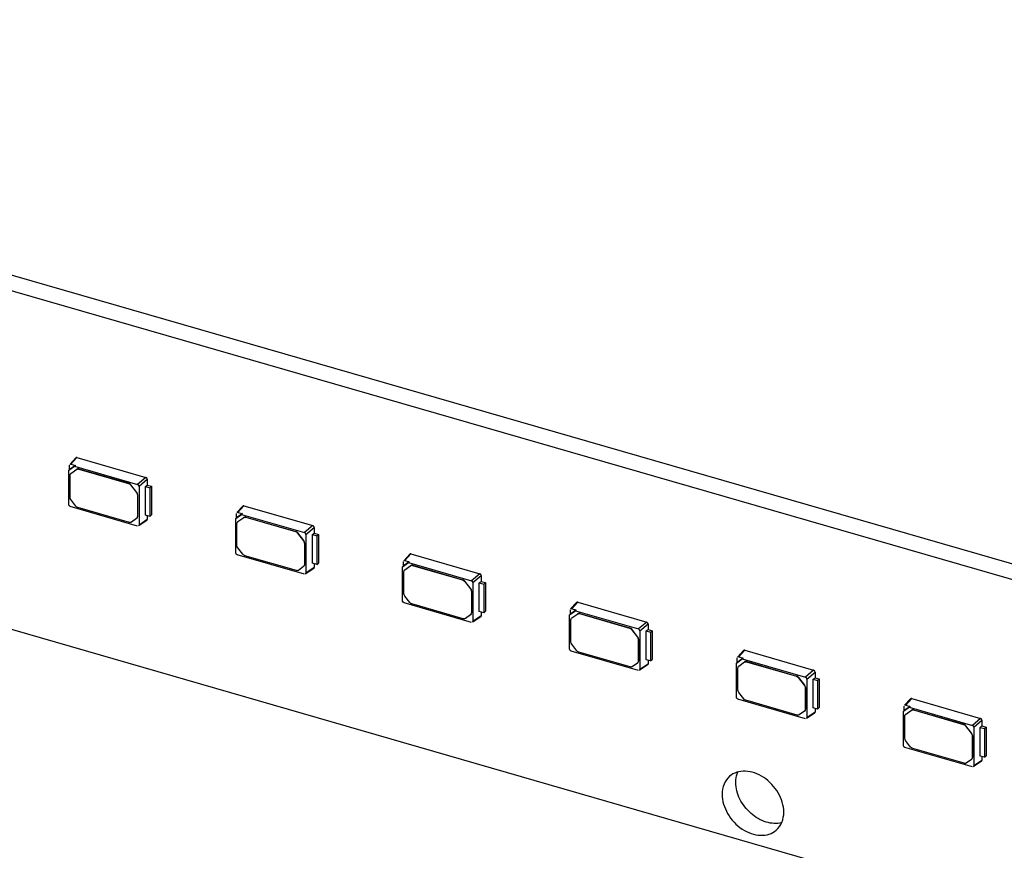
# Model space of a CAD drawing. Header units: millimetres. Extents: x 0 to 210, y 0 to 297.
# Tile 29 of 59: x 84.13 to 92.63, y 234.34 to 241.51. Entities that reach past the tile are written whole.
import ezdxf

# ---------------------------------------------------------------- set-up
doc = ezdxf.new("R2010")
doc.units = ezdxf.units.MM
doc.header["$LTSCALE"] = 19.36
doc.layers.get('0').update_dxf_attribs({"linetype": 'CONTINUOUS'})

msp = doc.modelspace()

# ---------------------------------------------------------------- linework, layer by layer
at = {"color": 7, "linetype": 'Continuous'}
for p, q in [((65.83727, 241.51068), (134.25328, 221.76068)), ((98.04137, 235.26999), (83.10862, 239.5807)), ((97.92351, 235.16792), (82.99076, 239.47864)), ((84.61609, 237.73005), (84.56431, 237.67334)), ((84.57432, 237.67556), (84.62589, 237.73234)), ((84.62589, 237.73234), (85.22022, 237.56077)), ((84.5554, 237.62237), (84.60523, 237.65782)), ((84.56209, 237.62846), (84.56197, 237.66677)), ((84.61261, 237.66439), (84.56209, 237.62846)), ((84.57433, 237.67556), (84.61261, 237.66439)), ((84.61266, 237.66432), (84.60518, 237.65789)), ((84.60523, 237.65782), (85.14938, 237.50062)), ((84.55535, 237.62244), (84.56215, 237.62839)), ((84.55552, 237.32563), (84.5554, 237.62237)), ((84.56646, 237.38897), (84.56646, 237.57998)), ((84.57393, 237.59567), (84.5725, 237.59444)), ((84.57252, 237.59442), (84.57371, 237.59538)), ((84.57371, 237.59538), (84.62529, 237.63229)), ((84.64135, 237.63325), (85.07185, 237.50898)), ((84.64278, 237.63449), (85.07328, 237.51022)), ((85.22022, 237.56077), (85.14938, 237.50062)), ((85.08935, 237.49668), (85.14069, 237.43052)), ((85.14212, 237.43176), (85.09077, 237.49792)), ((85.16174, 237.4847), (85.23237, 237.54512)), ((85.16174, 237.4847), (85.16174, 237.15063)), ((85.21678, 237.48323), (85.23236, 237.49539)), ((85.21678, 237.23579), (85.21678, 237.48323)), ((85.21678, 237.48323), (85.25428, 237.4724)), ((85.23236, 237.49539), (85.2687, 237.4849)), ((85.23237, 237.54512), (85.23237, 237.49539)), ((85.25428, 237.4724), (85.2687, 237.4849)), ((85.25428, 237.4724), (85.25428, 237.22497)), ((85.2687, 237.4849), (85.2687, 237.23746)), ((85.14794, 237.41093), (85.14794, 237.2223)), ((85.14936, 237.41217), (85.14936, 237.22354)), ((85.14938, 237.14184), (84.56787, 237.30971)), ((84.61709, 237.31347), (84.57371, 237.36938)), ((85.07861, 237.17299), (84.63459, 237.30117)), ((86.05615, 237.31434), (86.00438, 237.25763)), ((86.01439, 237.25985), (86.06596, 237.31663)), ((86.06596, 237.31663), (86.66029, 237.14506)), ((85.25428, 237.22497), (85.21678, 237.23579)), ((85.23237, 237.23129), (85.23237, 237.19822)), ((85.25428, 237.22497), (85.2687, 237.23746)), ((85.99541, 237.20673), (86.00221, 237.21268)), ((85.99547, 237.20666), (86.0453, 237.24211)), ((86.00215, 237.21275), (86.00204, 237.25106)), ((86.05267, 237.24868), (86.00215, 237.21275)), ((86.01377, 237.17967), (86.06535, 237.21658)), ((86.01439, 237.25985), (86.05267, 237.24868)), ((86.05273, 237.24861), (86.04524, 237.24218)), ((86.0453, 237.24211), (86.58945, 237.08491)), ((86.08142, 237.21754), (86.51191, 237.09327)), ((86.08285, 237.21878), (86.51334, 237.09451)), ((85.14069, 237.2069), (85.09611, 237.17519)), ((85.14188, 237.20786), (85.14069, 237.2069)), ((85.14332, 237.20908), (85.1419, 237.20785)), ((85.23237, 237.19822), (85.16174, 237.15063)), ((85.22859, 237.19063), (85.16417, 237.14703)), ((85.99558, 236.90991), (85.99547, 237.20666)), ((86.00652, 236.97325), (86.00652, 237.16427)), ((86.01399, 237.17996), (86.01256, 237.17873)), ((86.01258, 237.17871), (86.01377, 237.17967)), ((86.66029, 237.14506), (86.58945, 237.08491)), ((86.6018, 237.06899), (86.67243, 237.12941)), ((86.67243, 237.12941), (86.67243, 237.07968)), ((86.52941, 237.08097), (86.58075, 237.01481)), ((86.58218, 237.01605), (86.53084, 237.08221)), ((86.6018, 237.06899), (86.6018, 236.73491)), ((86.65684, 237.06752), (86.67243, 237.07968)), ((86.65684, 236.82008), (86.65684, 237.06752)), ((86.65684, 237.06752), (86.69434, 237.05669)), ((86.67243, 237.07968), (86.70877, 237.06919)), ((86.69434, 237.05669), (86.70877, 237.06919)), ((86.69434, 237.05669), (86.69434, 236.80926)), ((86.70877, 237.06919), (86.70877, 236.82175)), ((86.588, 236.99522), (86.588, 236.80659)), ((86.58943, 236.99646), (86.58943, 236.80783)), ((86.58945, 236.72613), (86.00793, 236.894)), ((86.05716, 236.89776), (86.01377, 236.95367)), ((86.51868, 236.75728), (86.07465, 236.88546)), ((87.49621, 236.89863), (87.44444, 236.84192)), ((87.45445, 236.84414), (87.50602, 236.90092)), ((87.50602, 236.90092), (88.10035, 236.72935)), ((86.58075, 236.79119), (86.53617, 236.75948)), ((86.58194, 236.79215), (86.58075, 236.79119)), ((86.58339, 236.79337), (86.58196, 236.79214)), ((86.69434, 236.80926), (86.65684, 236.82008)), ((86.67243, 236.81558), (86.67243, 236.78251)), ((86.69434, 236.80926), (86.70877, 236.82175)), ((87.43547, 236.79102), (87.44227, 236.79697)), ((87.43553, 236.79095), (87.48536, 236.8264)), ((87.43564, 236.4942), (87.43553, 236.79095)), ((87.44221, 236.79704), (87.4421, 236.83535)), ((87.49273, 236.83297), (87.44221, 236.79704)), ((87.45383, 236.76396), (87.50541, 236.80087)), ((87.45445, 236.84414), (87.49273, 236.83297)), ((87.49279, 236.8329), (87.4853, 236.82647)), ((87.48536, 236.8264), (88.02951, 236.6692)), ((87.52148, 236.80183), (87.95197, 236.67756)), ((87.52291, 236.80307), (87.9534, 236.6788)), ((86.67243, 236.78251), (86.6018, 236.73491)), ((86.66866, 236.77492), (86.60424, 236.73132)), ((87.44659, 236.55754), (87.44659, 236.74856)), ((87.45405, 236.76425), (87.45263, 236.76302)), ((87.45264, 236.763), (87.45383, 236.76396)), ((88.10035, 236.72935), (88.02951, 236.6692)), ((88.04186, 236.65328), (88.11249, 236.7137)), ((88.11249, 236.7137), (88.11249, 236.66397)), ((87.96947, 236.66526), (88.02081, 236.5991)), ((88.02224, 236.60034), (87.9709, 236.6665)), ((88.04186, 236.65328), (88.04186, 236.3192)), ((88.0969, 236.65181), (88.11249, 236.66397)), ((88.0969, 236.40437), (88.0969, 236.65181)), ((88.0969, 236.65181), (88.1344, 236.64098)), ((88.11249, 236.66397), (88.14883, 236.65348)), ((88.1344, 236.64098), (88.14883, 236.65348)), ((88.1344, 236.64098), (88.1344, 236.39355)), ((88.14883, 236.65348), (88.14883, 236.40604)), ((87.49722, 236.48205), (87.45383, 236.53796)), ((88.02806, 236.57951), (88.02806, 236.39088)), ((88.02949, 236.58075), (88.02949, 236.39212)), ((88.02951, 236.31042), (87.448, 236.47829)), ((87.95874, 236.34157), (87.51472, 236.46975)), ((88.93628, 236.48292), (88.8845, 236.42621)), ((88.89451, 236.42843), (88.94608, 236.48521)), ((88.94608, 236.48521), (89.54041, 236.31364)), ((88.02081, 236.37548), (87.97623, 236.34377)), ((88.02201, 236.37644), (88.02081, 236.37548)), ((88.02345, 236.37766), (88.02202, 236.37643)), ((88.11249, 236.3668), (88.04186, 236.3192)), ((88.1344, 236.39355), (88.0969, 236.40437)), ((88.11249, 236.39987), (88.11249, 236.3668)), ((88.1344, 236.39355), (88.14883, 236.40604)), ((88.87553, 236.37531), (88.88233, 236.38126)), ((88.87559, 236.37524), (88.92542, 236.41069)), ((88.87571, 236.07849), (88.87559, 236.37524)), ((88.88228, 236.38133), (88.88216, 236.41964)), ((88.9328, 236.41726), (88.88228, 236.38133)), ((88.8939, 236.34825), (88.94548, 236.38516)), ((88.89452, 236.42843), (88.9328, 236.41726)), ((88.93285, 236.41719), (88.92537, 236.41076)), ((88.92542, 236.41069), (89.46957, 236.25349)), ((88.96154, 236.38612), (89.39204, 236.26185)), ((88.96297, 236.38736), (89.39347, 236.26309)), ((88.10872, 236.35921), (88.0443, 236.31561)), ((88.88665, 236.14183), (88.88665, 236.33285)), ((88.89412, 236.34854), (88.89269, 236.3473)), ((88.8927, 236.34729), (88.8939, 236.34825)), ((89.54041, 236.31364), (89.46957, 236.25349)), ((89.48192, 236.23757), (89.55255, 236.29799)), ((89.55255, 236.29799), (89.55255, 236.24826)), ((89.40953, 236.24955), (89.46088, 236.18339)), ((89.46231, 236.18462), (89.41096, 236.25079)), ((89.48192, 236.23757), (89.48192, 235.90349)), ((89.53696, 236.2361), (89.55255, 236.24826)), ((89.53696, 235.98866), (89.53696, 236.2361)), ((89.53696, 236.2361), (89.57446, 236.22527)), ((89.55255, 236.24826), (89.58889, 236.23777)), ((89.57446, 236.22527), (89.58889, 236.23777)), ((89.57446, 236.22527), (89.57446, 235.97784)), ((89.58889, 236.23777), (89.58889, 235.99033)), ((88.93728, 236.06634), (88.8939, 236.12225)), ((89.46812, 236.1638), (89.46812, 235.97517)), ((89.46955, 236.16504), (89.46955, 235.97641)), ((89.46957, 235.89471), (88.88806, 236.06258)), ((89.3988, 235.92586), (88.95478, 236.05404)), ((90.37634, 236.06721), (90.32456, 236.0105)), ((90.33458, 236.01272), (90.38614, 236.0695)), ((90.38614, 236.0695), (90.98047, 235.89793)), ((89.46088, 235.95977), (89.4163, 235.92806)), ((89.46207, 235.96073), (89.46088, 235.95977)), ((89.46351, 235.96195), (89.46209, 235.96072)), ((89.55255, 235.95109), (89.48192, 235.90349)), ((89.54878, 235.9435), (89.48436, 235.89989)), ((89.57446, 235.97784), (89.53696, 235.98866)), ((89.55255, 235.98416), (89.55255, 235.95109)), ((89.57446, 235.97784), (89.58889, 235.99033)), ((90.3156, 235.9596), (90.3224, 235.96554)), ((90.31566, 235.95953), (90.36549, 235.99498)), ((90.31577, 235.66278), (90.31566, 235.95953)), ((90.32234, 235.96562), (90.32223, 236.00393)), ((90.37286, 236.00155), (90.32234, 235.96562)), ((90.33396, 235.93254), (90.38554, 235.96945)), ((90.33458, 236.01272), (90.37286, 236.00155)), ((90.37292, 236.00148), (90.36543, 235.99505)), ((90.36549, 235.99498), (90.90963, 235.83778)), ((90.40161, 235.97041), (90.8321, 235.84614)), ((90.40303, 235.97165), (90.83353, 235.84738)), ((90.32671, 235.72612), (90.32671, 235.91714)), ((90.33418, 235.93283), (90.33275, 235.93159)), ((90.33277, 235.93158), (90.33396, 235.93254)), ((90.98047, 235.89793), (90.90963, 235.83778)), ((90.92199, 235.82186), (90.99262, 235.88228)), ((90.99262, 235.88228), (90.99262, 235.83255)), ((90.8496, 235.83384), (90.90094, 235.76768)), ((90.90237, 235.76891), (90.85103, 235.83508)), ((90.92199, 235.82186), (90.92199, 235.48778)), ((90.97703, 235.82039), (90.99262, 235.83255)), ((90.97703, 235.57295), (90.97703, 235.82039)), ((90.97703, 235.82039), (91.01453, 235.80956)), ((90.99262, 235.83255), (91.02896, 235.82206)), ((91.01453, 235.80956), (91.02896, 235.82206)), ((91.01453, 235.80956), (91.01453, 235.56212)), ((91.02896, 235.82206), (91.02896, 235.57462)), ((90.37735, 235.65062), (90.33396, 235.70654)), ((90.90819, 235.74809), (90.90819, 235.55946)), ((90.90962, 235.74933), (90.90962, 235.5607)), ((90.90963, 235.479), (90.32812, 235.64686)), ((90.83886, 235.51015), (90.39484, 235.63833)), ((91.8164, 235.6515), (91.76463, 235.59478)), ((91.77464, 235.59701), (91.82621, 235.65378)), ((91.82621, 235.65378), (92.42054, 235.48222)), ((90.90094, 235.54406), (90.85636, 235.51235)), ((90.90213, 235.54502), (90.90094, 235.54406)), ((90.90358, 235.54624), (90.90215, 235.545)), ((90.99262, 235.53538), (90.92199, 235.48778)), ((90.98885, 235.52779), (90.92442, 235.48418)), ((91.01453, 235.56212), (90.97703, 235.57295)), ((90.99262, 235.56845), (90.99262, 235.53538)), ((91.01453, 235.56212), (91.02896, 235.57462)), ((91.75566, 235.54389), (91.76246, 235.54983)), ((91.75572, 235.54382), (91.80555, 235.57927)), ((91.75583, 235.24707), (91.75572, 235.54382)), ((91.7624, 235.54991), (91.76229, 235.58822)), ((91.81292, 235.58584), (91.7624, 235.54991)), ((91.77424, 235.51712), (91.77281, 235.51588)), ((91.77283, 235.51587), (91.77402, 235.51683)), ((91.77402, 235.51683), (91.8256, 235.55374)), ((91.77464, 235.59701), (91.81292, 235.58584)), ((91.81298, 235.58577), (91.80549, 235.57934)), ((91.80555, 235.57927), (92.3497, 235.42207)), ((91.84167, 235.5547), (92.27216, 235.43043)), ((91.8431, 235.55594), (92.27359, 235.43167)), ((91.76678, 235.31041), (91.76678, 235.50143)), ((92.42054, 235.48222), (92.3497, 235.42207)), ((92.36205, 235.40615), (92.43268, 235.46657)), ((92.43268, 235.46657), (92.43268, 235.41684)), ((92.28966, 235.41813), (92.341, 235.35197)), ((92.34243, 235.3532), (92.29109, 235.41937)), ((92.36205, 235.40615), (92.36205, 235.07207)), ((92.41709, 235.40468), (92.43268, 235.41684)), ((92.41709, 235.15724), (92.41709, 235.40468)), ((92.41709, 235.40468), (92.45459, 235.39385)), ((92.43268, 235.41684), (92.46902, 235.40635)), ((92.45459, 235.39385), (92.46902, 235.40635)), ((92.45459, 235.39385), (92.45459, 235.14641)), ((92.46902, 235.40635), (92.46902, 235.15891)), ((91.81741, 235.23491), (91.77402, 235.29082)), ((92.34825, 235.33238), (92.34825, 235.14375)), ((92.34968, 235.33362), (92.34968, 235.14499)), ((92.3497, 235.06329), (91.76819, 235.23115)), ((92.27893, 235.09444), (91.83491, 235.22262)), ((92.341, 235.12835), (92.29642, 235.09663)), ((92.3422, 235.12931), (92.341, 235.12835)), ((92.34364, 235.13053), (92.34221, 235.12929)), ((92.43268, 235.11967), (92.36205, 235.07207)), ((92.42891, 235.11208), (92.36449, 235.06847)), ((92.45459, 235.14641), (92.41709, 235.15724)), ((92.43268, 235.15274), (92.43268, 235.11967)), ((92.45459, 235.14641), (92.46902, 235.15891))]:
    msp.add_line(p, q, dxfattribs=at)
at = {"color": 9, "linetype": 'Continuous'}
for p, q in [((84.57371, 237.59538), (84.57514, 237.59662)), ((84.62386, 237.63106), (84.62529, 237.63229)), ((84.64135, 237.63325), (84.64278, 237.63449)), ((85.07185, 237.50898), (85.07328, 237.51022)), ((85.08935, 237.49668), (85.09077, 237.49792)), ((85.14069, 237.43052), (85.14212, 237.43176)), ((85.14794, 237.41093), (85.14936, 237.41217)), ((85.14794, 237.2223), (85.14936, 237.22354)), ((86.06392, 237.21535), (86.06535, 237.21658)), ((86.08142, 237.21754), (86.08285, 237.21878)), ((86.01377, 237.17967), (86.0152, 237.18091)), ((86.51191, 237.09327), (86.51334, 237.09451)), ((86.52941, 237.08097), (86.53084, 237.08221)), ((86.58075, 237.01481), (86.58218, 237.01605)), ((86.588, 236.99522), (86.58943, 236.99646)), ((86.588, 236.80659), (86.58943, 236.80783)), ((87.50398, 236.79964), (87.50541, 236.80087)), ((87.52148, 236.80183), (87.52291, 236.80307)), ((87.45383, 236.76396), (87.45526, 236.7652)), ((87.95197, 236.67756), (87.9534, 236.6788)), ((87.96947, 236.66526), (87.9709, 236.6665)), ((88.02081, 236.5991), (88.02224, 236.60034)), ((88.02806, 236.57951), (88.02949, 236.58075)), ((88.02806, 236.39088), (88.02949, 236.39212)), ((88.94405, 236.38393), (88.94548, 236.38516)), ((88.96154, 236.38612), (88.96297, 236.38736)), ((88.8939, 236.34825), (88.89533, 236.34949)), ((89.39204, 236.26185), (89.39347, 236.26309)), ((89.40953, 236.24955), (89.41096, 236.25079)), ((89.46088, 236.18339), (89.46231, 236.18462)), ((89.46812, 236.1638), (89.46955, 236.16504)), ((89.46812, 235.97517), (89.46955, 235.97641)), ((90.38411, 235.96822), (90.38554, 235.96945)), ((90.40161, 235.97041), (90.40303, 235.97165)), ((90.33396, 235.93254), (90.33539, 235.93378)), ((90.8321, 235.84614), (90.83353, 235.84738)), ((90.8496, 235.83384), (90.85103, 235.83508)), ((90.90094, 235.76768), (90.90237, 235.76891)), ((90.90819, 235.74809), (90.90962, 235.74933)), ((90.90819, 235.55946), (90.90962, 235.5607)), ((91.77402, 235.51683), (91.77545, 235.51807)), ((91.82417, 235.55251), (91.8256, 235.55374)), ((91.84167, 235.5547), (91.8431, 235.55594)), ((92.27216, 235.43043), (92.27359, 235.43167)), ((92.28966, 235.41813), (92.29109, 235.41937)), ((92.341, 235.35197), (92.34243, 235.3532)), ((92.34825, 235.33238), (92.34968, 235.33362)), ((92.34825, 235.14375), (92.34968, 235.14499))]:
    msp.add_line(p, q, dxfattribs=at)
at = {"color": 7, "linetype": 'Continuous'}
for centre in [(85.12794, 237.22354), (86.56801, 236.80783), (88.00807, 236.39211), (89.44813, 235.9764), (90.88819, 235.56069), (92.32826, 235.14498)]:
    msp.add_arc(centre, 0.02142, 351.555779, 0.008136, dxfattribs=at)
for centre, major_axis, ratio, start_param, end_param in [((84.57436, 237.66316), (-0.00937, 0.01084), 0.7477192, -0.8547567, 0.0883516), ((85.14935, 237.48824), (0.00936, -0.01079), 0.7522872, 0.7144696, 2.282189), ((86.01443, 237.24745), (-0.00937, 0.01084), 0.7477192, -0.8547567, 0.0883516), ((85.14935, 237.15424), (-0.00937, 0.01084), 0.7477192, -3.2299538, -2.4286299), ((86.58941, 237.07253), (0.00936, -0.01079), 0.7522872, 0.7144696, 2.282189), ((87.45449, 236.83174), (-0.00937, 0.01084), 0.7477192, -0.8547567, 0.0883516), ((86.58941, 236.73853), (-0.00937, 0.01084), 0.7477192, -3.2299538, -2.4286299), ((88.02947, 236.65682), (0.00936, -0.01079), 0.7522872, 0.7144696, 2.282189), ((88.89455, 236.41603), (-0.00937, 0.01084), 0.7477192, -0.8547567, 0.0883516), ((88.02947, 236.32282), (-0.00937, 0.01084), 0.7477192, -3.2299538, -2.4286299), ((89.46953, 236.24111), (0.00936, -0.01079), 0.7522872, 0.7144696, 2.282189), ((90.33462, 236.00032), (-0.00937, 0.01084), 0.7477192, -0.8547567, 0.0883516), ((89.46953, 235.90711), (-0.00937, 0.01084), 0.7477192, -3.2299538, -2.4286299), ((90.9096, 235.8254), (0.00936, -0.01079), 0.7522872, 0.7144696, 2.282189), ((91.77468, 235.58461), (-0.00937, 0.01084), 0.7477192, -0.8547567, 0.0883516), ((90.9096, 235.4914), (-0.00937, 0.01084), 0.7477192, -3.2299538, -2.4286299), ((92.34966, 235.40969), (0.00936, -0.01079), 0.7522872, 0.7144696, 2.282189), ((92.34966, 235.07569), (-0.00937, 0.01084), 0.7477192, -3.2299538, -2.4286299)]:
    msp.add_ellipse(centre, major_axis=major_axis, ratio=ratio, start_param=start_param, end_param=end_param, dxfattribs=at)
for points in [[(84.62589, 237.73233), (84.62265, 237.73322), (84.61833, 237.73255), (84.61608, 237.73006)], [(84.56646, 237.57998), (84.56646, 237.5852), (84.5686, 237.59097), (84.57251, 237.59443)], [(85.23236, 237.54512), (85.23225, 237.55172), (85.22654, 237.55884), (85.22022, 237.56077)], [(85.07185, 237.50898), (85.0787, 237.507), (85.08497, 237.50231), (85.08935, 237.49668)], [(85.09077, 237.49792), (85.0864, 237.50355), (85.08013, 237.50824), (85.07328, 237.51022)], [(84.57371, 237.36938), (84.56944, 237.37488), (84.56646, 237.382), (84.56646, 237.38897)], [(85.14069, 237.43052), (85.14496, 237.42502), (85.14794, 237.41789), (85.14794, 237.41093)], [(85.14936, 237.41217), (85.14936, 237.41913), (85.14639, 237.42626), (85.14212, 237.43176)], [(84.56787, 237.30971), (84.56142, 237.31157), (84.55552, 237.31891), (84.55552, 237.32563)], [(84.63459, 237.30117), (84.62774, 237.30315), (84.62146, 237.30783), (84.61709, 237.31347)], [(86.06595, 237.31662), (86.06271, 237.31751), (86.0584, 237.31683), (86.05614, 237.31435)], [(85.14794, 237.2223), (85.14794, 237.21708), (85.1458, 237.21131), (85.14189, 237.20785)], [(85.2286, 237.19062), (85.23094, 237.19221), (85.23232, 237.1954), (85.23236, 237.19822)], [(86.00652, 237.16427), (86.00652, 237.16949), (86.00866, 237.17526), (86.01257, 237.17872)], [(86.67243, 237.12941), (86.67232, 237.13601), (86.6666, 237.14313), (86.66028, 237.14506)], [(86.51191, 237.09327), (86.51876, 237.09129), (86.52504, 237.0866), (86.52941, 237.08097)], [(86.53084, 237.08221), (86.52647, 237.08784), (86.52019, 237.09253), (86.51334, 237.09451)], [(86.01377, 236.95367), (86.0095, 236.95917), (86.00652, 236.96629), (86.00652, 236.97325)], [(86.58075, 237.01481), (86.58502, 237.00931), (86.588, 237.00218), (86.588, 236.99522)], [(86.58943, 236.99646), (86.58943, 237.00342), (86.58645, 237.01055), (86.58218, 237.01605)], [(86.00793, 236.894), (86.00148, 236.89586), (85.99558, 236.9032), (85.99558, 236.90991)], [(86.07465, 236.88546), (86.0678, 236.88743), (86.06153, 236.89212), (86.05716, 236.89776)], [(87.50602, 236.90091), (87.50278, 236.90179), (87.49846, 236.90112), (87.49621, 236.89864)], [(86.588, 236.80659), (86.588, 236.80137), (86.58586, 236.7956), (86.58195, 236.79214)], [(86.66866, 236.77491), (86.67101, 236.7765), (86.67238, 236.77969), (86.67243, 236.78251)], [(87.44659, 236.74856), (87.44659, 236.75378), (87.44872, 236.75955), (87.45263, 236.76301)], [(88.11249, 236.7137), (88.11238, 236.7203), (88.10666, 236.72742), (88.10035, 236.72935)], [(87.95197, 236.67756), (87.95882, 236.67558), (87.9651, 236.67089), (87.96947, 236.66526)], [(87.9709, 236.6665), (87.96653, 236.67213), (87.96025, 236.67682), (87.9534, 236.6788)], [(87.45383, 236.53796), (87.44957, 236.54346), (87.44659, 236.55058), (87.44659, 236.55754)], [(88.02081, 236.5991), (88.02508, 236.5936), (88.02806, 236.58647), (88.02806, 236.57951)], [(88.02949, 236.58075), (88.02949, 236.58771), (88.02651, 236.59483), (88.02224, 236.60034)], [(87.448, 236.47829), (87.44154, 236.48015), (87.43564, 236.48749), (87.43564, 236.4942)], [(87.51472, 236.46975), (87.50787, 236.47172), (87.50159, 236.47641), (87.49722, 236.48205)], [(88.94608, 236.4852), (88.94284, 236.48608), (88.93852, 236.48541), (88.93627, 236.48293)], [(88.02806, 236.39088), (88.02806, 236.38566), (88.02593, 236.37989), (88.02202, 236.37643)], [(88.10873, 236.3592), (88.11107, 236.36079), (88.11244, 236.36398), (88.11249, 236.3668)], [(88.88665, 236.33285), (88.88665, 236.33807), (88.88879, 236.34384), (88.8927, 236.3473)], [(89.55255, 236.29799), (89.55244, 236.30459), (89.54672, 236.31171), (89.54041, 236.31364)], [(89.39204, 236.26185), (89.39889, 236.25987), (89.40516, 236.25518), (89.40953, 236.24955)], [(89.41096, 236.25079), (89.40659, 236.25642), (89.40032, 236.26111), (89.39347, 236.26309)], [(88.8939, 236.12225), (88.88963, 236.12775), (88.88665, 236.13487), (88.88665, 236.14183)], [(89.46088, 236.18339), (89.46515, 236.17789), (89.46812, 236.17076), (89.46812, 236.1638)], [(89.46955, 236.16504), (89.46955, 236.172), (89.46657, 236.17912), (89.46231, 236.18462)], [(88.88806, 236.06258), (88.88161, 236.06444), (88.87571, 236.07178), (88.87571, 236.07849)], [(88.95478, 236.05404), (88.94793, 236.05601), (88.94165, 236.0607), (88.93728, 236.06634)], [(90.38614, 236.06949), (90.3829, 236.07037), (90.37859, 236.0697), (90.37633, 236.06722)], [(89.46812, 235.97517), (89.46812, 235.96995), (89.46599, 235.96418), (89.46208, 235.96072)], [(89.54879, 235.94349), (89.55113, 235.94507), (89.55251, 235.94827), (89.55255, 235.95109)], [(90.32671, 235.91714), (90.32671, 235.92236), (90.32885, 235.92813), (90.33276, 235.93159)], [(90.99262, 235.88228), (90.9925, 235.88888), (90.98679, 235.896), (90.98047, 235.89793)], [(90.8321, 235.84614), (90.83895, 235.84416), (90.84523, 235.83947), (90.8496, 235.83384)], [(90.85103, 235.83508), (90.84666, 235.84071), (90.84038, 235.8454), (90.83353, 235.84738)], [(90.90962, 235.74933), (90.90962, 235.75629), (90.90664, 235.76341), (90.90237, 235.76891)], [(90.33396, 235.70654), (90.32969, 235.71204), (90.32671, 235.71916), (90.32671, 235.72612)], [(90.90094, 235.76768), (90.90521, 235.76218), (90.90819, 235.75505), (90.90819, 235.74809)], [(90.32812, 235.64686), (90.32167, 235.64873), (90.31577, 235.65607), (90.31577, 235.66278)], [(90.39484, 235.63833), (90.38799, 235.6403), (90.38172, 235.64499), (90.37735, 235.65062)], [(91.82621, 235.65378), (91.82297, 235.65466), (91.81865, 235.65399), (91.81639, 235.65151)], [(90.90819, 235.55946), (90.90819, 235.55424), (90.90605, 235.54847), (90.90214, 235.54501)], [(90.98885, 235.52778), (90.9912, 235.52936), (90.99257, 235.53256), (90.99262, 235.53538)], [(91.76678, 235.50143), (91.76678, 235.50665), (91.76891, 235.51242), (91.77282, 235.51588)], [(92.27216, 235.43043), (92.27901, 235.42845), (92.28529, 235.42376), (92.28966, 235.41813)], [(92.29109, 235.41937), (92.28672, 235.425), (92.28044, 235.42969), (92.27359, 235.43167)], [(92.43268, 235.46657), (92.43257, 235.47317), (92.42685, 235.48029), (92.42054, 235.48221)], [(92.341, 235.35197), (92.34527, 235.34647), (92.34825, 235.33934), (92.34825, 235.33238)], [(92.34968, 235.33362), (92.34968, 235.34058), (92.3467, 235.3477), (92.34243, 235.3532)], [(91.77402, 235.29082), (91.76975, 235.29633), (91.76678, 235.30345), (91.76678, 235.31041)], [(91.76819, 235.23115), (91.76173, 235.23302), (91.75583, 235.24036), (91.75583, 235.24707)], [(91.83491, 235.22262), (91.82806, 235.22459), (91.82178, 235.22928), (91.81741, 235.23491)], [(92.34825, 235.14375), (92.34825, 235.13853), (92.34611, 235.13276), (92.3422, 235.1293)], [(92.42892, 235.11207), (92.43126, 235.11365), (92.43263, 235.11685), (92.43268, 235.11967)]]:
    msp.add_open_spline(points, degree=3, dxfattribs=at)
for points, knots in [([(84.62386, 237.63106), (84.6274, 237.63358), (84.63392, 237.6348), (84.63979, 237.63371), (84.64135, 237.63325)], [0, 0, 0, 0, 0.727298, 1, 1, 1, 1]), ([(84.64278, 237.63449), (84.64122, 237.63494), (84.63535, 237.63603), (84.62883, 237.63482), (84.62529, 237.63229)], [0, 0, 0, 0, 0.272702, 1, 1, 1, 1]), ([(86.06392, 237.21535), (86.06747, 237.21787), (86.07399, 237.21909), (86.07985, 237.218), (86.08142, 237.21754)], [0, 0, 0, 0, 0.727298, 1, 1, 1, 1]), ([(86.08285, 237.21878), (86.08128, 237.21923), (86.07542, 237.22032), (86.06889, 237.21911), (86.06535, 237.21658)], [0, 0, 0, 0, 0.272702, 1, 1, 1, 1]), ([(85.09611, 237.17519), (85.09256, 237.17267), (85.08604, 237.17145), (85.08018, 237.17254), (85.07861, 237.17299)], [0, 0, 0, 0, 0.727298, 1, 1, 1, 1]), ([(87.50398, 236.79964), (87.50753, 236.80216), (87.51405, 236.80338), (87.51991, 236.80229), (87.52148, 236.80183)], [0, 0, 0, 0, 0.727298, 1, 1, 1, 1]), ([(87.52291, 236.80307), (87.52134, 236.80352), (87.51548, 236.80461), (87.50896, 236.8034), (87.50541, 236.80087)], [0, 0, 0, 0, 0.272702, 1, 1, 1, 1]), ([(86.53617, 236.75948), (86.53263, 236.75695), (86.52611, 236.75574), (86.52024, 236.75683), (86.51868, 236.75728)], [0, 0, 0, 0, 0.727298, 1, 1, 1, 1]), ([(88.94405, 236.38393), (88.94759, 236.38645), (88.95411, 236.38767), (88.95998, 236.38658), (88.96154, 236.38612)], [0, 0, 0, 0, 0.727298, 1, 1, 1, 1]), ([(88.96297, 236.38736), (88.9614, 236.38781), (88.95554, 236.3889), (88.94902, 236.38768), (88.94548, 236.38516)], [0, 0, 0, 0, 0.272702, 1, 1, 1, 1]), ([(87.97623, 236.34377), (87.97269, 236.34124), (87.96617, 236.34003), (87.96031, 236.34112), (87.95874, 236.34157)], [0, 0, 0, 0, 0.727298, 1, 1, 1, 1]), ([(90.38411, 235.96822), (90.38765, 235.97074), (90.39418, 235.97196), (90.40004, 235.97086), (90.40161, 235.97041)], [0, 0, 0, 0, 0.727298, 1, 1, 1, 1]), ([(90.40303, 235.97165), (90.40147, 235.9721), (90.3956, 235.97319), (90.38908, 235.97197), (90.38554, 235.96945)], [0, 0, 0, 0, 0.272702, 1, 1, 1, 1]), ([(89.4163, 235.92806), (89.41275, 235.92553), (89.40623, 235.92432), (89.40037, 235.92541), (89.3988, 235.92586)], [0, 0, 0, 0, 0.727298, 1, 1, 1, 1]), ([(91.82417, 235.55251), (91.82772, 235.55503), (91.83424, 235.55625), (91.8401, 235.55515), (91.84167, 235.5547)], [0, 0, 0, 0, 0.727298, 1, 1, 1, 1]), ([(91.8431, 235.55594), (91.84153, 235.55639), (91.83567, 235.55748), (91.82915, 235.55626), (91.8256, 235.55374)], [0, 0, 0, 0, 0.272702, 1, 1, 1, 1]), ([(90.85636, 235.51235), (90.85282, 235.50982), (90.84629, 235.50861), (90.84043, 235.5097), (90.83886, 235.51015)], [0, 0, 0, 0, 0.727298, 1, 1, 1, 1]), ([(92.29642, 235.09663), (92.29288, 235.09411), (92.28636, 235.0929), (92.28049, 235.09399), (92.27893, 235.09444)], [0, 0, 0, 0, 0.727298, 1, 1, 1, 1]), ([(90.72313, 234.67316), (90.72313, 234.73054), (90.68516, 234.8493), (90.58055, 234.96061), (90.47469, 235.01436), (90.3938, 235.0308), (90.31737, 235.02162), (90.27377, 234.99746), (90.25606, 234.98213)], [0, 0, 0, 0, 0.2569342, 0.5308022, 0.6620263, 0.7836227, 0.8951218, 1, 1, 1, 1]), ([(90.309, 234.9288), (90.309, 234.93686), (90.31039, 234.96775), (90.31775, 234.99851), (90.32687, 235.01949)], [0, 0, 0, 0, 0.260484, 1, 1, 1, 1]), ([(90.25606, 234.98213), (90.23521, 234.96407), (90.20084, 234.915), (90.19114, 234.85662), (90.19114, 234.82673)], [0, 0, 0, 0, 0.4799954, 1, 1, 1, 1]), ([(90.70516, 234.58247), (90.66249, 234.57085), (90.56221, 234.57785), (90.43252, 234.6555), (90.33691, 234.77792), (90.309, 234.87988), (90.309, 234.9288)], [0, 0, 0, 0, 0.2253089, 0.4826787, 0.7507851, 1, 1, 1, 1]), ([(90.19114, 234.82673), (90.19114, 234.76936), (90.22911, 234.6506), (90.33372, 234.53928), (90.43958, 234.48554), (90.52047, 234.4691), (90.59689, 234.47828), (90.6405, 234.50244), (90.65821, 234.51777)], [0, 0, 0, 0, 0.2569342, 0.5308022, 0.6620263, 0.7836227, 0.8951218, 1, 1, 1, 1]), ([(90.65821, 234.51777), (90.67906, 234.53583), (90.71343, 234.5849), (90.72313, 234.64327), (90.72313, 234.67316)], [0, 0, 0, 0, 0.4799954, 1, 1, 1, 1])]:
    msp.add_open_spline(points, degree=3, knots=knots, dxfattribs=at)

doc.saveas('drawing.dxf')
